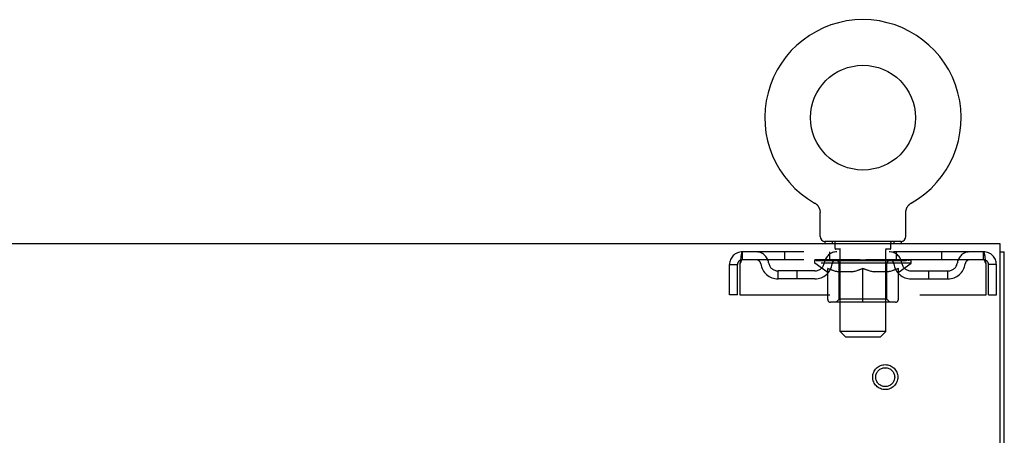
# Model space of a CAD drawing. Header units: inches. Extents: x 0 to 215, y 0 to 139.
# Tile 57 of 115: x 94.29 to 107.21, y 92.35 to 97.81. Entities that reach past the tile are written whole.
import ezdxf

# ---------------------------------------------------------------- set-up
doc = ezdxf.new("R2010")
doc.units = ezdxf.units.IN
doc.header["$LTSCALE"] = 11.804375
doc.header["$MEASUREMENT"] = 0
doc.linetypes.add('HIDDEN', pattern=[0.2, 0.1, -0.1])
doc.layers.get('0').update_dxf_attribs({"linetype": 'CONTINUOUS'})
doc.layers.add('DEFAULT_2', color=8, linetype='HIDDEN')

msp = doc.modelspace()

# ---------------------------------------------------------------- linework, layer by layer
at = {"color": 7, "linetype": 'Continuous'}
for p, q in [((104.717, 95.4), (104.717, 95.4)), ((104.717, 95.4), (104.721, 95.397)), ((104.718, 95.399), (104.72, 95.398)), ((104.721, 95.397), (104.726, 95.395)), ((104.725, 95.395), (104.73, 95.392)), ((104.73, 95.392), (104.734, 95.389)), ((104.734, 95.389), (104.738, 95.386)), ((104.738, 95.386), (104.742, 95.382)), ((104.741, 95.382), (104.745, 95.379)), ((104.745, 95.379), (104.749, 95.375)), ((104.749, 95.375), (104.752, 95.371)), ((104.752, 95.372), (104.756, 95.368)), ((104.759, 95.364), (104.762, 95.36)), ((104.762, 95.36), (104.765, 95.356)), ((104.765, 95.356), (104.768, 95.351)), ((104.768, 95.351), (104.77, 95.347)), ((104.77, 95.347), (104.773, 95.343)), ((104.773, 95.343), (104.775, 95.338)), ((104.775, 95.338), (104.777, 95.333)), ((104.777, 95.333), (104.779, 95.329)), ((105.925, 95.329), (105.927, 95.333)), ((105.927, 95.333), (105.929, 95.338)), ((105.929, 95.338), (105.932, 95.343)), ((105.932, 95.343), (105.934, 95.347)), ((105.934, 95.347), (105.937, 95.351)), ((105.937, 95.351), (105.939, 95.356)), ((105.939, 95.356), (105.942, 95.36)), ((105.942, 95.36), (105.945, 95.364)), ((105.945, 95.364), (105.949, 95.368)), ((105.949, 95.368), (105.952, 95.372)), ((105.952, 95.371), (105.956, 95.375)), ((105.955, 95.375), (105.959, 95.379)), ((105.959, 95.379), (105.963, 95.382)), ((105.963, 95.382), (105.967, 95.386)), ((105.967, 95.386), (105.971, 95.389)), ((105.971, 95.389), (105.975, 95.392)), ((105.975, 95.392), (105.979, 95.395)), ((105.979, 95.395), (105.983, 95.397)), ((105.979, 95.395), (105.98, 95.395)), ((105.983, 95.397), (105.987, 95.4)), ((105.985, 95.398), (105.986, 95.399)), ((105.987, 95.4), (105.987, 95.4)), ((104.779, 95.329), (104.781, 95.324)), ((104.781, 95.324), (104.783, 95.319)), ((104.783, 95.319), (104.784, 95.314)), ((104.784, 95.314), (104.785, 95.309)), ((104.785, 95.309), (104.787, 95.304)), ((104.787, 95.305), (104.788, 95.299)), ((104.788, 95.3), (104.788, 95.294)), ((104.788, 95.295), (104.789, 95.289)), ((104.79, 94.961), (104.79, 95.275)), ((105.915, 95.289), (105.916, 95.295)), ((105.915, 95.284), (105.915, 95.289)), ((105.915, 95.279), (105.915, 95.284)), ((105.915, 95.279), (105.915, 95.284)), ((105.915, 95.275), (105.915, 95.279)), ((105.915, 94.961), (105.915, 95.275)), ((105.916, 95.294), (105.917, 95.3)), ((105.917, 95.299), (105.918, 95.305)), ((105.918, 95.304), (105.919, 95.309)), ((105.919, 95.309), (105.92, 95.314)), ((105.92, 95.314), (105.922, 95.319)), ((105.922, 95.319), (105.923, 95.324)), ((105.923, 95.324), (105.925, 95.329)), ((104.852, 94.892), (104.852, 94.862)), ((105.852, 94.892), (104.852, 94.892)), ((105.852, 94.892), (105.852, 94.862)), ((107.154, 94.758), (107.206, 94.758))]:
    msp.add_line(p, q, dxfattribs=at)
at = {"color": 3, "linetype": 'Continuous'}
for p, q in [((107.154, 94.862), (67.008, 94.862)), ((107.154, 91.526), (107.154, 94.862)), ((107.206, 8.966), (107.206, 94.758))]:
    msp.add_line(p, q, dxfattribs=at)
at = {"color": 7, "linetype": 'Continuous'}
for points in [[(104.756, 95.368), (104.759, 95.364), (104.762, 95.36)], [(104.789, 95.289), (104.789, 95.284), (104.79, 95.279), (104.79, 95.275)]]:
    msp.add_lwpolyline(points, dxfattribs=at)
msp.add_circle((105.352, 96.52), 0.688, dxfattribs=at)
for centre, radius, start, end in [((105.352, 96.52), 1.288, 299.5053, 240.4947), ((104.859, 94.961), 0.069, 180, 265), ((105.846, 94.961), 0.069, 275, 360)]:
    msp.add_arc(centre, radius, start, end, dxfattribs=at)
at = {"layer": 'DEFAULT_2', "color": 8, "linetype": 'HIDDEN'}
for p, q in [((104.724, 95.395), (104.725, 95.395)), ((104.949, 94.892), (104.949, 94.862)), ((104.987, 94.802), (104.987, 94.882)), ((105.717, 94.802), (105.717, 94.882)), ((105.755, 94.892), (105.755, 94.862)), ((103.769, 94.758), (103.769, 94.654)), ((106.935, 94.758), (103.769, 94.758)), ((104.321, 94.758), (104.321, 94.654)), ((104.915, 94.654), (104.915, 94.758)), ((105.057, 94.792), (104.997, 94.792)), ((105.052, 93.711), (105.052, 94.782)), ((105.707, 94.792), (105.647, 94.792)), ((105.652, 93.711), (105.652, 94.782)), ((105.79, 94.654), (105.79, 94.758)), ((106.383, 94.758), (106.383, 94.654)), ((106.935, 94.654), (106.935, 94.758)), ((103.602, 94.195), (103.602, 94.591)), ((103.602, 94.591), (103.706, 94.591)), ((103.706, 94.195), (103.706, 94.591)), ((103.736, 94.591), (103.736, 94.195)), ((106.935, 94.654), (103.769, 94.654)), ((104.719, 94.607), (104.719, 94.654)), ((105.985, 94.607), (104.719, 94.607)), ((104.878, 94.496), (104.719, 94.607)), ((104.729, 94.647), (104.729, 94.654)), ((104.737, 94.644), (104.737, 94.647)), ((104.737, 94.644), (105.967, 94.644)), ((104.746, 94.644), (104.746, 94.647)), ((104.747, 94.644), (104.747, 94.647)), ((104.757, 94.647), (104.757, 94.654)), ((104.773, 94.644), (104.773, 94.647)), ((104.775, 94.644), (104.775, 94.647)), ((104.804, 94.647), (104.804, 94.654)), ((104.818, 94.644), (104.818, 94.647)), ((104.821, 94.644), (104.821, 94.647)), ((105.025, 94.647), (104.824, 94.647)), ((104.867, 94.647), (104.867, 94.654)), ((104.868, 94.644), (104.868, 94.647)), ((104.869, 94.644), (104.869, 94.647)), ((104.872, 94.644), (104.872, 94.647)), ((104.879, 94.644), (104.879, 94.647)), ((104.879, 94.644), (104.879, 94.647)), ((104.883, 94.644), (104.883, 94.647)), ((104.886, 94.644), (104.886, 94.648)), ((104.89, 94.644), (104.89, 94.647)), ((104.905, 94.644), (104.905, 94.647)), ((104.923, 94.644), (104.923, 94.65)), ((104.923, 94.644), (104.923, 94.647)), ((104.944, 94.644), (104.944, 94.647)), ((104.944, 94.644), (104.944, 94.647)), ((104.945, 94.647), (104.945, 94.654)), ((104.955, 94.644), (104.955, 94.647)), ((104.959, 94.644), (104.959, 94.647)), ((104.968, 94.644), (104.968, 94.647)), ((104.979, 94.644), (104.979, 94.651)), ((104.995, 94.644), (104.995, 94.647)), ((104.998, 94.644), (104.998, 94.647)), ((105.025, 94.644), (105.025, 94.647)), ((105.092, 94.647), (105.03, 94.647)), ((105.036, 94.647), (105.036, 94.654)), ((105.039, 94.135), (105.039, 94.604)), ((105.042, 94.644), (105.042, 94.647)), ((105.047, 94.644), (105.047, 94.647)), ((105.053, 94.644), (105.053, 94.652)), ((105.057, 94.644), (105.057, 94.647)), ((105.068, 94.644), (105.068, 94.647)), ((105.092, 94.644), (105.092, 94.647)), ((105.167, 94.647), (105.108, 94.647)), ((105.128, 94.644), (105.128, 94.647)), ((105.136, 94.647), (105.136, 94.654)), ((105.139, 94.644), (105.139, 94.647)), ((105.142, 94.644), (105.142, 94.653)), ((105.144, 94.644), (105.144, 94.647)), ((105.152, 94.644), (105.152, 94.647)), ((105.167, 94.644), (105.167, 94.647)), ((105.248, 94.647), (105.193, 94.647)), ((105.206, 94.644), (105.206, 94.647)), ((105.238, 94.647), (105.352, 94.654)), ((105.242, 94.647), (105.242, 94.654)), ((105.243, 94.654), (105.242, 94.654)), ((105.243, 94.647), (105.243, 94.654)), ((105.243, 94.644), (105.243, 94.647)), ((105.247, 94.644), (105.247, 94.647)), ((105.248, 94.644), (105.248, 94.647)), ((105.248, 94.644), (105.248, 94.647)), ((105.331, 94.647), (105.283, 94.647)), ((105.289, 94.644), (105.289, 94.647)), ((105.331, 94.644), (105.331, 94.647)), ((105.35, 94.647), (105.349, 94.647)), ((105.349, 94.644), (105.349, 94.647)), ((105.35, 94.644), (105.35, 94.647)), ((105.352, 94.647), (105.352, 94.654)), ((105.355, 94.644), (105.355, 94.647)), ((105.355, 94.644), (105.355, 94.647)), ((105.355, 94.647), (105.355, 94.647)), ((105.357, 94.647), (105.421, 94.647)), ((105.373, 94.644), (105.373, 94.647)), ((105.389, 94.647), (105.389, 94.652)), ((105.389, 94.652), (105.467, 94.647)), ((105.41, 94.647), (105.41, 94.65)), ((105.416, 94.644), (105.416, 94.647)), ((105.456, 94.644), (105.456, 94.647)), ((105.457, 94.644), (105.457, 94.647)), ((105.457, 94.647), (105.511, 94.647)), ((105.458, 94.644), (105.458, 94.647)), ((105.462, 94.647), (105.462, 94.654)), ((105.462, 94.647), (105.462, 94.654)), ((105.462, 94.654), (105.462, 94.654)), ((105.462, 94.644), (105.462, 94.647)), ((105.498, 94.644), (105.498, 94.647)), ((105.537, 94.644), (105.537, 94.647)), ((105.537, 94.647), (105.596, 94.647)), ((105.552, 94.644), (105.552, 94.647)), ((105.56, 94.644), (105.56, 94.647)), ((105.563, 94.644), (105.563, 94.653)), ((105.565, 94.644), (105.565, 94.647)), ((105.569, 94.647), (105.569, 94.654)), ((105.576, 94.644), (105.576, 94.647)), ((105.612, 94.644), (105.612, 94.647)), ((105.612, 94.647), (105.674, 94.647)), ((105.636, 94.644), (105.636, 94.647)), ((105.647, 94.644), (105.647, 94.647)), ((105.651, 94.644), (105.651, 94.652)), ((105.657, 94.644), (105.657, 94.647)), ((105.662, 94.644), (105.662, 94.647)), ((105.665, 94.135), (105.665, 94.604)), ((105.669, 94.647), (105.669, 94.654)), ((105.679, 94.644), (105.679, 94.647)), ((105.679, 94.647), (105.88, 94.647)), ((105.706, 94.644), (105.706, 94.647)), ((105.709, 94.644), (105.709, 94.647)), ((105.725, 94.644), (105.725, 94.651)), ((105.736, 94.644), (105.736, 94.647)), ((105.745, 94.644), (105.745, 94.647)), ((105.75, 94.644), (105.75, 94.647)), ((105.759, 94.647), (105.759, 94.654)), ((105.761, 94.644), (105.761, 94.647)), ((105.761, 94.644), (105.761, 94.647)), ((105.781, 94.644), (105.781, 94.65)), ((105.781, 94.644), (105.781, 94.647)), ((105.8, 94.644), (105.8, 94.647)), ((105.814, 94.644), (105.814, 94.647)), ((105.818, 94.644), (105.818, 94.648)), ((105.822, 94.644), (105.822, 94.647)), ((105.825, 94.644), (105.825, 94.647)), ((105.825, 94.644), (105.825, 94.647)), ((105.826, 94.496), (105.985, 94.607)), ((105.832, 94.644), (105.832, 94.647)), ((105.835, 94.644), (105.835, 94.647)), ((105.836, 94.644), (105.836, 94.647)), ((105.837, 94.647), (105.837, 94.654)), ((105.883, 94.644), (105.883, 94.647)), ((105.886, 94.644), (105.886, 94.647)), ((105.901, 94.647), (105.901, 94.654)), ((105.929, 94.644), (105.929, 94.647)), ((105.931, 94.644), (105.931, 94.647)), ((105.947, 94.647), (105.947, 94.654)), ((105.957, 94.644), (105.957, 94.647)), ((105.958, 94.644), (105.958, 94.647)), ((105.967, 94.644), (105.967, 94.647)), ((105.976, 94.647), (105.976, 94.654)), ((105.985, 94.607), (105.985, 94.654)), ((106.968, 94.195), (106.968, 94.591)), ((106.998, 94.195), (106.998, 94.591)), ((107.102, 94.591), (106.998, 94.591)), ((107.102, 94.195), (107.102, 94.591)), ((104.238, 94.403), (104.238, 94.507)), ((104.721, 94.507), (104.238, 94.507)), ((104.488, 94.403), (104.488, 94.507)), ((104.878, 94.496), (104.889, 94.496)), ((104.889, 94.133), (104.889, 94.539)), ((105.211, 94.496), (105.031, 94.496)), ((105.352, 94.095), (105.352, 94.539)), ((105.673, 94.496), (105.493, 94.496)), ((105.816, 94.133), (105.816, 94.539)), ((105.816, 94.496), (105.826, 94.496)), ((105.984, 94.507), (106.467, 94.507)), ((106.217, 94.403), (106.217, 94.507)), ((106.467, 94.403), (106.467, 94.507)), ((104.721, 94.403), (104.238, 94.403)), ((105.984, 94.403), (106.467, 94.403)), ((103.706, 94.195), (103.602, 94.195)), ((103.736, 94.195), (106.968, 94.195)), ((106.998, 94.195), (107.102, 94.195)), ((105.779, 94.095), (104.926, 94.095)), ((105.039, 94.135), (105, 94.095)), ((105.665, 94.135), (105.039, 94.135)), ((105.665, 94.135), (105.705, 94.095)), ((105.652, 93.711), (105.052, 93.711)), ((105.121, 93.642), (105.052, 93.711)), ((105.583, 93.642), (105.652, 93.711)), ((105.121, 93.642), (105.583, 93.642))]:
    msp.add_line(p, q, dxfattribs=at)
for points in [[(103.769, 94.758), (103.767, 94.757), (103.764, 94.754), (103.762, 94.748), (103.76, 94.741), (103.757, 94.732), (103.755, 94.721), (103.753, 94.709), (103.75, 94.695), (103.748, 94.68), (103.746, 94.663), (103.743, 94.646), (103.741, 94.628), (103.738, 94.609), (103.736, 94.591)], [(106.968, 94.591), (106.966, 94.609), (106.963, 94.628), (106.961, 94.646), (106.959, 94.663), (106.956, 94.68), (106.954, 94.695), (106.952, 94.709), (106.949, 94.721), (106.947, 94.732), (106.945, 94.741), (106.942, 94.748), (106.94, 94.754), (106.937, 94.757), (106.935, 94.758)], [(103.769, 94.654), (103.767, 94.653), (103.764, 94.652), (103.762, 94.65), (103.76, 94.648), (103.757, 94.644), (103.755, 94.64), (103.753, 94.635), (103.75, 94.63), (103.748, 94.624), (103.746, 94.618), (103.743, 94.612), (103.741, 94.605), (103.738, 94.598), (103.736, 94.591)], [(106.968, 94.591), (106.966, 94.598), (106.963, 94.605), (106.961, 94.612), (106.959, 94.618), (106.956, 94.624), (106.954, 94.63), (106.952, 94.635), (106.949, 94.64), (106.947, 94.644), (106.945, 94.648), (106.942, 94.65), (106.94, 94.652), (106.937, 94.653), (106.935, 94.654)], [(104.889, 94.539), (104.914, 94.529), (104.94, 94.52), (104.965, 94.512), (104.989, 94.506), (105.014, 94.5), (105.039, 94.496)], [(105.031, 94.496), (105.008, 94.5), (104.984, 94.506), (104.961, 94.512), (104.937, 94.52), (104.913, 94.528), (104.889, 94.538)], [(105.201, 94.496), (105.226, 94.5), (105.251, 94.506), (105.276, 94.513), (105.301, 94.52), (105.326, 94.529), (105.352, 94.539)], [(105.352, 94.538), (105.328, 94.528), (105.304, 94.52), (105.28, 94.512), (105.257, 94.506), (105.234, 94.5), (105.211, 94.496)], [(105.352, 94.539), (105.378, 94.529), (105.404, 94.52), (105.429, 94.512), (105.454, 94.506), (105.478, 94.5), (105.503, 94.496)], [(105.493, 94.496), (105.47, 94.5), (105.447, 94.506), (105.424, 94.512), (105.4, 94.52), (105.376, 94.528), (105.352, 94.538)], [(105.666, 94.496), (105.69, 94.5), (105.715, 94.506), (105.74, 94.512), (105.765, 94.52), (105.79, 94.529), (105.816, 94.539)], [(105.816, 94.538), (105.791, 94.528), (105.767, 94.52), (105.743, 94.512), (105.72, 94.506), (105.697, 94.5), (105.673, 94.496)]]:
    msp.add_lwpolyline(points, dxfattribs=at)
for radius in [0.164, 0.124]:
    msp.add_circle((105.644, 93.112), radius, dxfattribs=at)
for centre, radius, start, end in [((104.859, 94.961), 0.069, 265, 270), ((104.977, 94.882), 0.01, 0, 90), ((105.727, 94.882), 0.01, 90, 180), ((105.846, 94.961), 0.069, 270, 275), ((103.769, 94.591), 0.167, 90, 180), ((103.948, 94.591), 0.167, 8.0716, 90), ((105.01, 94.591), 0.167, 90, 171.9284), ((104.997, 94.802), 0.01, 180, 270), ((105.042, 94.782), 0.01, 0, 90), ((105.662, 94.782), 0.01, 90, 180), ((105.695, 94.591), 0.167, 8.0716, 90), ((105.707, 94.802), 0.01, 270, 360), ((106.756, 94.591), 0.167, 90, 171.9284), ((106.935, 94.591), 0.167, 0, 90), ((103.769, 94.591), 0.063, 90, 180), ((103.949, 94.591), 0.0625, 7.9863, 90), ((104.238, 94.632), 0.229, 187.9863, 270), ((104.238, 94.632), 0.125, 188.0716, 270), ((104.721, 94.632), 0.125, 270, 351.9284), ((104.721, 94.632), 0.229, 270, 352.0137), ((105.009, 94.591), 0.0625, 90, 172.0137), ((105, 94.604), 0.0398, 0, 90), ((105.705, 94.604), 0.0398, 90, 180), ((105.695, 94.591), 0.0625, 7.9863, 90), ((105.984, 94.632), 0.229, 187.9863, 270), ((105.984, 94.632), 0.125, 188.0716, 270), ((106.467, 94.632), 0.125, 270, 351.9284), ((106.467, 94.632), 0.229, 270, 352.0137), ((106.755, 94.591), 0.0625, 90, 172.0137), ((106.935, 94.591), 0.063, 0, 90), ((104.926, 94.133), 0.0371, 180, 270), ((105.779, 94.133), 0.0371, 270, 360)]:
    msp.add_arc(centre, radius, start, end, dxfattribs=at)
for centre, major_axis, ratio, start_param, end_param in [((105.352, 94.654), (0.633, 0.007), 0.05963, 2.96643, 3.140963), ((104.699, 94.642), (0.198, 0), 0.060556, 0.430652, 1.470503), ((105.352, 94.654), (0.633, 0), 0.060556, -3.141593, -2.96706), ((104.699, 94.635), (0.198, 0.002), 0.05963, 1.376596, 1.469874), ((105.352, 94.654), (0.633, 0.013), 0.05688, 2.791345, 2.965878), ((104.675, 94.642), (0.198, 0.002), 0.05963, 0.25549, 1.295341), ((104.743, 94.642), (0.198, -0.002), 0.05963, 0.605815, 1.645666), ((105.352, 94.654), (0.633, -0.007), 0.05963, -2.96643, -2.791898), ((104.743, 94.635), (0.198, 0), 0.060556, 1.551758, 1.645036), ((104.675, 94.635), (0.198, 0.004), 0.05688, 1.20151, 1.294789), ((104.744, 94.637), (0.164, 0.002), 0.05963, 1.065228, 1.614276), ((104.725, 94.637), (0.164, 0.003), 0.05688, 0.890143, 1.43919), ((104.783, 94.637), (0.164, 0), 0.060556, 1.240391, 1.789438), ((105.352, 94.654), (0.633, 0.019), 0.052395, 2.616403, 2.790936), ((104.671, 94.642), (0.198, 0.004), 0.05688, 0.080405, 1.120256), ((104.806, 94.642), (0.198, -0.004), 0.05688, 0.7809, 1.820751), ((105.352, 94.654), (0.633, -0.013), 0.05688, -2.791345, -2.616812), ((104.806, 94.635), (0.198, -0.002), 0.05963, 1.72692, 1.820198), ((104.671, 94.635), (0.198, 0.006), 0.052395, 1.026568, 1.119847), ((104.724, 94.637), (0.164, 0.005), 0.052395, 0.715201, 1.264248), ((104.838, 94.637), (0.164, -0.002), 0.05963, 1.415553, 1.9646), ((105.352, 94.654), (0.633, 0.025), 0.046319, 2.441654, 2.616187), ((104.885, 94.642), (0.198, -0.006), 0.052395, 0.955842, 1.995693), ((104.688, 94.642), (0.198, 0.006), 0.052395, -0.094537, 0.945314), ((105.352, 94.654), (0.633, -0.019), 0.052395, -2.616403, -2.44187), ((104.885, 94.635), (0.198, -0.004), 0.05688, 1.902006, 1.995284), ((104.688, 94.635), (0.198, 0.008), 0.046319, 0.851819, 0.945098), ((104.742, 94.637), (0.164, 0.006), 0.046319, 0.540452, 1.089499), ((104.909, 94.637), (0.164, -0.003), 0.05688, 1.590638, 2.139686), ((105.352, 94.654), (0.633, 0.029), 0.038841, 2.267123, 2.441656), ((104.979, 94.642), (0.198, -0.008), 0.046319, 1.130591, 2.170442), ((104.725, 94.642), (0.198, 0.008), 0.046319, -0.269286, 0.770565), ((105.352, 94.654), (0.633, -0.025), 0.046319, -2.441654, -2.267121), ((104.979, 94.635), (0.198, -0.006), 0.052395, 2.076947, 2.170226), ((104.725, 94.635), (0.198, 0.009), 0.038841, 0.677289, 0.770567), ((104.779, 94.637), (0.164, 0.008), 0.038841, 0.365921, 0.914969), ((104.994, 94.637), (0.164, -0.005), 0.052395, 1.76558, 2.314627), ((105.352, 94.654), (0.633, 0.033), 0.030195, 2.09281, 2.267343), ((105.083, 94.642), (0.198, -0.009), 0.038841, 1.305122, 2.344973), ((104.781, 94.642), (0.198, 0.009), 0.038841, -0.443817, 0.596034), ((105.352, 94.654), (0.633, -0.029), 0.038841, -2.267123, -2.092591), ((105.083, 94.635), (0.198, -0.008), 0.046319, 2.251696, 2.344975), ((104.781, 94.635), (0.198, 0.01), 0.030195, 0.502975, 0.596254), ((104.834, 94.637), (0.164, 0.009), 0.030195, 0.191608, 0.740655), ((105.089, 94.637), (0.164, -0.006), 0.046319, 1.940329, 2.489376), ((104.855, 94.642), (0.198, 0.01), 0.030195, -0.61813, 0.421721), ((105.352, 94.654), (0.633, 0.036), 0.020645, 1.918687, 2.09322), ((105.196, 94.642), (0.198, -0.01), 0.030195, 1.479435, 2.519286), ((105.352, 94.654), (0.633, -0.033), 0.030195, -2.09281, -1.918277), ((105.196, 94.635), (0.198, -0.009), 0.038841, 2.426227, 2.519505), ((104.855, 94.635), (0.198, 0.011), 0.020645, 0.328852, 0.422131), ((104.904, 94.637), (0.164, 0.009), 0.020645, 0.017485, 0.566532), ((105.193, 94.637), (0.164, -0.008), 0.038841, 2.11486, 2.663907), ((104.944, 94.642), (0.198, 0.011), 0.020645, -0.792253, 0.247598), ((105.352, 94.654), (0.633, 0.038), 0.010478, 1.744704, 1.919237), ((105.314, 94.642), (0.198, -0.011), 0.020645, 1.653558, 2.693409), ((105.352, 94.654), (0.633, -0.036), 0.020645, -1.918687, -1.744154), ((105.314, 94.635), (0.198, -0.01), 0.030195, 2.60054, 2.693819), ((104.944, 94.635), (0.198, 0.012), 0.010478, 0.154869, 0.248148), ((104.988, 94.637), (0.164, 0.01), 0.010478, 6.126688, 6.675735), ((105.301, 94.637), (0.164, -0.009), 0.030195, 2.289173, 2.83822), ((105.045, 94.642), (0.198, 0.012), 0.010478, -0.966236, -0.000846), ((105.433, 94.642), (0.198, -0.012), 0.010478, 1.827541, 2.867392), ((105.352, 94.654), (0.633, -0.038), 0.010478, -1.744704, -1.563007), ((105.433, 94.635), (0.198, -0.011), 0.020645, 2.774664, 2.867942), ((105.411, 94.637), (0.164, -0.009), 0.020645, 2.463296, 3.012344), ((105.271, 94.642), (0.198, 0.012), 0.010478, 0.274201, 1.314052), ((105.185, 94.637), (0.164, 0.01), 0.010478, -0.000483, 0.504314), ((105.155, 94.635), (0.198, 0.012), 0.010478, 0.099668, 0.192946), ((105.352, 94.654), (0.633, 0.038), 0.010478, -1.571421, -1.396888), ((105.519, 94.637), (0.164, -0.01), 0.010478, 2.637279, 3.14189), ((105.549, 94.635), (0.198, -0.012), 0.010478, 2.74231, 2.948646), ((105.39, 94.642), (0.198, 0.011), 0.020645, 0.448184, 1.488034), ((105.293, 94.637), (0.164, 0.009), 0.020645, 0.129249, 0.678296), ((105.271, 94.635), (0.198, 0.011), 0.020645, 0.273651, 0.366929), ((105.352, 94.654), (0.633, 0.036), 0.020645, -1.397439, -1.222906), ((105.66, 94.642), (0.198, -0.012), 0.010478, -3.140747, -2.175357), ((105.352, 94.654), (0.633, -0.038), 0.010478, 1.222355, 1.396888), ((105.508, 94.642), (0.198, 0.01), 0.030195, 0.622307, 1.662158), ((105.403, 94.637), (0.164, 0.009), 0.030195, 0.303372, 0.852419), ((105.717, 94.637), (0.164, -0.01), 0.010478, 2.749043, 3.29809), ((105.761, 94.642), (0.198, -0.011), 0.020645, 2.893995, 3.933846), ((105.39, 94.635), (0.198, 0.01), 0.030195, 0.447774, 0.541052), ((105.761, 94.635), (0.198, -0.012), 0.010478, 2.893445, 2.986723), ((105.352, 94.654), (0.633, 0.033), 0.030195, -1.223315, -1.048783), ((105.352, 94.654), (0.633, -0.036), 0.020645, 1.048373, 1.222906), ((105.621, 94.642), (0.198, 0.009), 0.038841, 0.79662, 1.836471), ((105.512, 94.637), (0.164, 0.008), 0.038841, 0.477686, 1.026733), ((105.8, 94.637), (0.164, -0.009), 0.020645, 2.57506, 3.124108), ((105.849, 94.642), (0.198, -0.01), 0.030195, 2.719872, 3.759723), ((105.726, 94.642), (0.198, 0.008), 0.046319, 0.971151, 2.011002), ((105.508, 94.635), (0.198, 0.009), 0.038841, 0.622087, 0.715366), ((105.849, 94.635), (0.198, -0.011), 0.020645, 2.719462, 2.812741), ((105.352, 94.654), (0.633, 0.029), 0.038841, -1.049002, -0.874469), ((105.352, 94.654), (0.633, -0.033), 0.030195, 0.87425, 1.048783), ((105.615, 94.637), (0.164, 0.006), 0.046319, 0.652216, 1.201263), ((105.819, 94.642), (0.198, 0.006), 0.052395, 1.1459, 2.185751), ((105.871, 94.637), (0.164, -0.009), 0.030195, 2.400937, 2.949985), ((105.923, 94.642), (0.198, -0.009), 0.038841, 2.545558, 3.585409), ((105.71, 94.637), (0.164, 0.005), 0.052395, 0.826965, 1.376012), ((105.621, 94.635), (0.198, 0.008), 0.046319, 0.796618, 0.889896), ((105.923, 94.635), (0.198, -0.01), 0.030195, 2.545339, 2.638617), ((105.898, 94.642), (0.198, 0.004), 0.05688, 1.320842, 2.360692), ((105.352, 94.654), (0.633, 0.025), 0.046319, -0.874471, -0.699939), ((105.352, 94.654), (0.633, -0.029), 0.038841, 0.699936, 0.874469), ((105.979, 94.642), (0.198, -0.008), 0.046319, 2.371028, 3.410879), ((105.925, 94.637), (0.164, -0.008), 0.038841, 2.226624, 2.775671), ((105.961, 94.642), (0.198, 0.002), 0.05963, 1.495927, 2.535778), ((105.795, 94.637), (0.164, 0.003), 0.05688, 1.001907, 1.550954), ((106.016, 94.642), (0.198, -0.006), 0.052395, 2.196279, 3.23613), ((105.962, 94.637), (0.164, -0.006), 0.046319, 2.052093, 2.601141), ((105.726, 94.635), (0.198, 0.006), 0.052395, 0.971367, 1.064645), ((106.005, 94.642), (0.198, 0), 0.060556, 1.671089, 2.71094), ((105.979, 94.635), (0.198, -0.009), 0.038841, 2.371026, 2.464304), ((106.033, 94.642), (0.198, -0.004), 0.05688, 2.021337, 3.061188), ((105.352, 94.654), (0.633, 0.019), 0.052395, -0.699723, -0.52519), ((105.352, 94.654), (0.633, -0.025), 0.046319, 0.525406, 0.699939), ((106.03, 94.642), (0.198, -0.002), 0.05963, 1.846251, 2.886102), ((105.866, 94.637), (0.164, 0.002), 0.05963, 1.176993, 1.72604), ((105.98, 94.637), (0.164, -0.005), 0.052395, 1.877344, 2.426392), ((105.922, 94.637), (0.164, 0), 0.060556, 1.352155, 1.901202), ((105.98, 94.637), (0.164, -0.003), 0.05688, 1.702402, 2.25145), ((105.96, 94.637), (0.164, -0.002), 0.05963, 1.527317, 2.076364), ((105.819, 94.635), (0.198, 0.004), 0.05688, 1.146309, 1.239587), ((106.016, 94.635), (0.198, -0.008), 0.046319, 2.196495, 2.289773), ((105.352, 94.654), (0.633, 0.013), 0.05688, -0.524781, -0.350248), ((105.352, 94.654), (0.633, -0.019), 0.052395, 0.350657, 0.52519), ((105.898, 94.635), (0.198, 0.002), 0.05963, 1.321394, 1.414673), ((106.033, 94.635), (0.198, -0.006), 0.052395, 2.021746, 2.115024), ((105.352, 94.654), (0.633, 0.007), 0.05963, -0.349695, -0.175162), ((105.352, 94.654), (0.633, -0.013), 0.05688, 0.175715, 0.350248), ((105.961, 94.635), (0.198, 0), 0.060556, 1.496556, 1.589835), ((106.03, 94.635), (0.198, -0.004), 0.05688, 1.846804, 1.940083), ((106.005, 94.635), (0.198, -0.002), 0.05963, 1.671719, 1.764997), ((105.352, 94.654), (0.633, 0), 0.060556, -0.174533, 0), ((105.352, 94.654), (0.633, -0.007), 0.05963, 0.000629, 0.175162)]:
    msp.add_ellipse(centre, major_axis=major_axis, ratio=ratio, start_param=start_param, end_param=end_param, dxfattribs=at)

doc.saveas('drawing.dxf')
